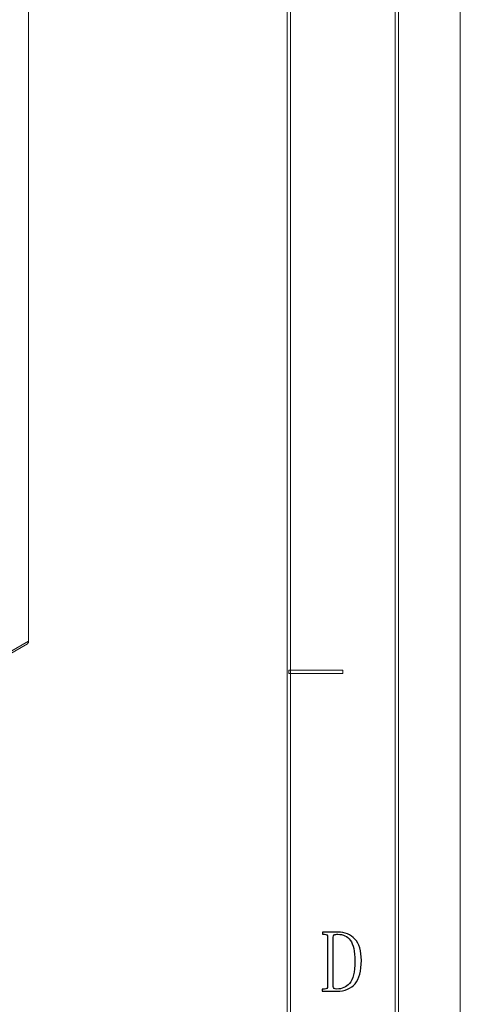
# Model space of a CAD drawing. Header units: millimetres. Extents: x -420 to 420, y -297 to 297.
# Tile 128 of 141: x 351 to 420, y 38 to 193. Entities that reach past the tile are written whole.
import ezdxf

# ---------------------------------------------------------------- set-up
doc = ezdxf.new("R2010")
doc.units = ezdxf.units.MM
doc.header["$MEASUREMENT"] = 0
doc.layers.add('layer 1', color=7, linetype='Continuous')

msp = doc.modelspace()

# ---------------------------------------------------------------- linework, layer by layer
at = {"layer": 'layer 1', "color": 7, "lineweight": 9}
for points in [[(420.1294, -297.3481), (420.1294, -297.3481), (420.1294, 296.9891), (420.1294, 296.9891)], [(420.1294, -297.3481), (420.1294, -297.3481), (420.1294, 296.9891), (420.1294, 296.9891)], [(420.1294, -297.3481), (420.1294, -297.3481), (420.1294, 296.9891), (420.1294, 296.9891)], [(420.1294, -297.3481), (420.1294, -297.3481), (420.1294, 296.9891), (420.1294, 296.9891)], [(420.1294, -297.3481), (420.1294, -297.3481), (420.1294, 296.9891), (420.1294, 296.9891)], [(420.1294, -297.3481), (420.1294, -297.3481), (420.1294, 296.9891), (420.1294, 296.9891)], [(420.1294, -297.3481), (420.1294, -297.3481), (420.1294, 296.9891), (420.1294, 296.9891)], [(420.1294, -297.3481), (420.1294, -297.3481), (420.1294, 296.9891), (420.1294, 296.9891)], [(420.1294, -297.3481), (420.1294, -297.3481), (420.1294, 296.9891), (420.1294, 296.9891)], [(420.1294, -297.3481), (420.1294, -297.3481), (420.1294, 296.9891), (420.1294, 296.9891)], [(420.1294, -297.3481), (420.1294, -297.3481), (420.1294, 296.9891), (420.1294, 296.9891)], [(420.1294, -297.3481), (420.1294, -297.3481), (420.1294, 296.9891), (420.1294, 296.9891)], [(420.1294, -297.3481), (420.1294, -297.3481), (420.1294, 296.9891), (420.1294, 296.9891)], [(420.1294, -297.3481), (420.1294, -297.3481), (420.1294, 296.9891), (420.1294, 296.9891)], [(420.1294, -297.3481), (420.1294, -297.3481), (420.1294, 296.9891), (420.1294, 296.9891)], [(420.1294, -297.3481), (420.1294, -297.3481), (420.1294, 296.9891), (420.1294, 296.9891)], [(420.1294, -297.3481), (420.1294, -297.3481), (420.1294, 296.9891), (420.1294, 296.9891)], [(420.1294, -297.3481), (420.1294, -297.3481), (420.1294, 296.9891), (420.1294, 296.9891)], [(420.1294, -297.3481), (420.1294, -297.3481), (420.1294, 296.9891), (420.1294, 296.9891)], [(420.1294, -297.3481), (420.1294, -297.3481), (420.1294, 296.9891), (420.1294, 296.9891)], [(420.1294, -297.3481), (420.1294, -297.3481), (420.1294, 296.9891), (420.1294, 296.9891)], [(352.2053, 94.7134), (352.2053, 94.7134), (352.2053, 226.7981), (352.2053, 226.7981)], [(345.5503, 90.8714), (345.5503, 90.8714), (352.2053, 94.7134), (352.2053, 94.7134)], [(352.0138, 94.2901), (352.1524, 94.3838), (352.2264, 94.5474), (352.2053, 94.7134)], [(345.3588, 90.4483), (345.3588, 90.4483), (352.0138, 94.2901), (352.0138, 94.2901)]]:
    msp.add_open_spline(points, degree=3, dxfattribs=at)
for points in [[(410.3845, -287.3425), (410.3845, -287.3425), (409.8847, -287.3425), (409.8847, -287.3425), (409.8847, -287.3425), (409.8847, -287.3425), (409.8847, 286.9833), (409.8847, 286.9833), (409.8847, 286.9833), (409.8847, 286.9833), (410.3845, 286.9833), (410.3845, 286.9833), (410.3845, 286.9833), (410.3845, 286.9833), (410.3845, -287.3425), (410.3845, -287.3425)], [(393.3934, -270.3329), (393.3934, -270.3329), (392.8935, -270.3329), (392.8935, -270.3329), (392.8935, -270.3329), (392.8935, -270.3329), (392.8935, 269.9737), (392.8935, 269.9737), (392.8935, 269.9737), (392.8935, 269.9737), (393.3934, 269.9737), (393.3934, 269.9737), (393.3934, 269.9737), (393.3934, 269.9737), (393.3934, -270.3329), (393.3934, -270.3329)], [(393.1434, 89.6214), (393.1434, 89.6214), (393.1434, 90.1217), (393.1434, 90.1217), (393.1434, 90.1217), (393.1434, 90.1217), (401.639, 90.1217), (401.639, 90.1217), (401.639, 90.1217), (401.639, 90.1217), (401.639, 89.6214), (401.639, 89.6214), (401.639, 89.6214), (401.639, 89.6214), (393.1434, 89.6214), (393.1434, 89.6214)]]:
    msp.add_open_spline(points, degree=3, knots=[0, 0, 0, 0, 0.2, 0.2, 0.2, 0.2, 0.4, 0.4, 0.4, 0.4, 0.6, 0.6, 0.6, 0.6, 1, 1, 1, 1], dxfattribs=at)
at = {"layer": 'layer 1', "color": 7}
for points, knots in [([(399.2453, 48.1423), (399.2453, 48.2859), (399.2083, 48.3947), (399.1365, 48.4665), (399.1365, 48.4665), (399.0648, 48.5406), (398.9375, 48.5754), (398.7571, 48.5754), (398.7571, 48.5754), (398.7571, 48.5754), (398.4309, 48.5754), (398.4309, 48.5754), (398.4309, 48.5754), (398.4309, 48.5754), (398.4309, 48.9019), (398.4309, 48.9019), (398.4309, 48.9019), (398.4309, 48.9019), (400.8717, 48.9019), (400.8717, 48.9019), (400.8717, 48.9019), (401.9914, 48.9019), (402.8868, 48.5406), (403.5554, 47.8157), (403.5554, 47.8157), (404.2239, 47.0931), (404.5596, 45.9698), (404.5596, 44.4505), (404.5596, 44.4505), (404.5596, 42.7852), (404.2332, 41.5647), (403.5831, 40.7865), (403.5831, 40.7865), (402.9331, 40.0083), (401.9731, 39.6192), (400.7097, 39.6192), (400.7097, 39.6192), (400.7097, 39.6192), (398.3776, 39.6192), (398.3776, 39.6192), (398.3776, 39.6192), (398.3776, 39.6192), (398.3776, 39.9458), (398.3776, 39.9458), (398.3776, 39.9458), (398.3776, 39.9458), (398.7571, 39.9458), (398.7571, 39.9458), (398.7571, 39.9458), (398.9375, 39.9458), (399.0648, 39.9805), (399.1365, 40.0546), (399.1365, 40.0546), (399.2083, 40.1264), (399.2453, 40.2353), (399.2453, 40.3788), (399.2453, 40.3788), (399.2453, 40.3788), (399.2453, 48.1423), (399.2453, 48.1423)], [0, 0, 0, 0, 0.0625, 0.0625, 0.0625, 0.0625, 0.125, 0.125, 0.125, 0.125, 0.1875, 0.1875, 0.1875, 0.1875, 0.25, 0.25, 0.25, 0.25, 0.3125, 0.3125, 0.3125, 0.3125, 0.375, 0.375, 0.375, 0.375, 0.4375, 0.4375, 0.4375, 0.4375, 0.5, 0.5, 0.5, 0.5, 0.5625, 0.5625, 0.5625, 0.5625, 0.625, 0.625, 0.625, 0.625, 0.6875, 0.6875, 0.6875, 0.6875, 0.75, 0.75, 0.75, 0.75, 0.8125, 0.8125, 0.8125, 0.8125, 0.875, 0.875, 0.875, 0.875, 1, 1, 1, 1]), ([(403.5277, 44.3416), (403.5277, 45.898), (403.294, 46.9935), (402.8244, 47.6258), (402.8244, 47.6258), (402.3547, 48.258), (401.7023, 48.5754), (400.8717, 48.5754), (400.8717, 48.5754), (400.6195, 48.5754), (400.4275, 48.5406), (400.3027, 48.4665), (400.3027, 48.4665), (400.1755, 48.3947), (400.1129, 48.2859), (400.1129, 48.1423), (400.1129, 48.1423), (400.1129, 48.1423), (400.1129, 40.3788), (400.1129, 40.3788), (400.1129, 40.3788), (400.1129, 40.2353), (400.1661, 40.1264), (400.2748, 40.0546), (400.2748, 40.0546), (400.3836, 39.9805), (400.527, 39.9458), (400.7097, 39.9458), (400.7097, 39.9458), (401.5032, 39.9458), (402.1719, 40.2445), (402.7156, 40.8397), (402.7156, 40.8397), (403.257, 41.4373), (403.5277, 42.6046), (403.5277, 44.3416)], [0, 0, 0, 0, 0.1, 0.1, 0.1, 0.1, 0.2, 0.2, 0.2, 0.2, 0.3, 0.3, 0.3, 0.3, 0.4, 0.4, 0.4, 0.4, 0.5, 0.5, 0.5, 0.5, 0.6, 0.6, 0.6, 0.6, 0.7, 0.7, 0.7, 0.7, 0.8, 0.8, 0.8, 0.8, 1, 1, 1, 1])]:
    msp.add_open_spline(points, degree=3, knots=knots, dxfattribs=at)

doc.saveas('drawing.dxf')
